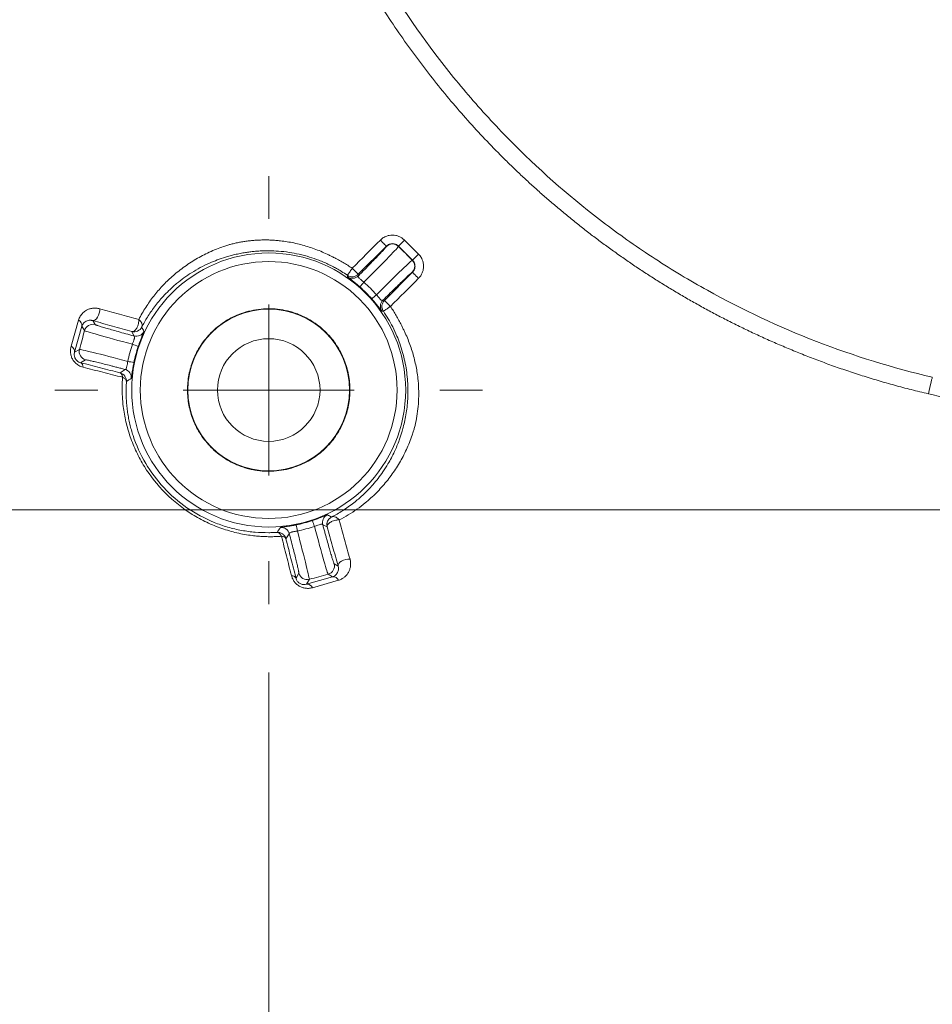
# Model space of a CAD drawing. Header units: millimetres. Extents: x 0 to 420, y 0 to 297.
# Tile 5 of 106: x 64 to 78, y 39 to 54. Entities that reach past the tile are written whole.
import ezdxf

# ---------------------------------------------------------------- set-up
doc = ezdxf.new("R2010")
doc.units = ezdxf.units.MM
doc.styles.add('SLDTEXTSTYLE0', font='TXT', dxfattribs={"width": 0.75})
doc.dimstyles.new('SLDDIMSTYLE1', dxfattribs={"dimtxt": 3.5, "dimasz": 3.302, "dimexe": 0, "dimexo": 0.0625, "dimgap": 0.875, "dimtad": 2, "dimdec": 6, "dimlfac": 2, "dimrnd": 1e-09, "dimzin": 12, "dimdsep": 46, "dimtxsty": 'SLDTEXTSTYLE0', "dimsah": 1, "dimcen": 0.09, "dimadec": 0, "dimazin": 3, "dimtfac": 1, "dimtofl": 0, "dimtmove": 0, "dimatfit": 3, "dimfxl": 1, "dimfrac": 2, "dimtolj": 1, "dimtzin": 12, "dimarcsym": 0})

# ---------------------------------------------------------------- blocks, each defined once
blk = doc.blocks.new('_D_2')
at = {"color": 7, "linetype": 'Continuous', "lineweight": 0}
for p, q in [((93.373, 123.998), (26.905, 123.998)), ((27.905, 123.998), (27.905, 25.511)), ((93.373, 25.511), (26.905, 25.511))]:
    blk.add_line(p, q, dxfattribs=at)
for points in [[(27.905, 123.998), (27.397, 120.696), (28.413, 120.696)], [(27.905, 25.511), (28.413, 28.813), (27.397, 28.813)]]:
    blk.add_solid(points, dxfattribs=at)
at = {"color": 7, "linetype": 'Continuous', "lineweight": 0, "insert": (23.393, 70.876), "char_height": 3.5, "attachment_point": 1, "rotation": 90, "style": 'SLDTEXTSTYLE0'}
blk.add_mtext('197', dxfattribs=at)
blk = doc.blocks.new('SW_SYMBOL_MOD_BOX')
at = {"color": 0, "linetype": 'Continuous', "lineweight": 0}
for p, q in [((200, 200), (200, 800)), ((200, 800), (800, 800)), ((800, 800), (800, 200)), ((200, 200), (800, 200))]:
    blk.add_line(p, q, dxfattribs=at)
blk = doc.blocks.new('_D_3')
at = {"color": 7, "linetype": 'Continuous', "lineweight": 0}
for p, q in [((67.873, 44.128), (67.873, 16.492)), ((120.873, 44.128), (120.873, 16.492)), ((67.873, 17.492), (120.873, 17.492))]:
    blk.add_line(p, q, dxfattribs=at)
for points in [[(67.873, 17.492), (71.175, 16.984), (71.175, 18)], [(120.873, 17.492), (117.571, 18), (117.571, 16.984)]]:
    blk.add_solid(points, dxfattribs=at)
at = {"color": 7, "linetype": 'Continuous', "lineweight": 0, "xscale": 0.0044707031, "yscale": 0.0044707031, "zscale": 0.0044707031}
blk.add_blockref('SW_SYMBOL_MOD_BOX', (87.994, 17.977), dxfattribs=at)
at = {"color": 7, "linetype": 'Continuous', "lineweight": 0, "insert": (92.994, 22.057), "char_height": 3.5, "attachment_point": 1, "style": 'SLDTEXTSTYLE0'}
blk.add_mtext('106', dxfattribs=at)
blk = doc.blocks.new('_D_4')
at = {"color": 7, "linetype": 'Continuous', "lineweight": 0}
for p, q in [((93.373, 103.005), (36.013, 103.005)), ((37.013, 103.005), (37.013, 46.505)), ((93.373, 46.505), (36.013, 46.505))]:
    blk.add_line(p, q, dxfattribs=at)
for points in [[(37.013, 103.005), (36.505, 99.703), (37.521, 99.703)], [(37.013, 46.505), (37.521, 49.807), (36.505, 49.807)]]:
    blk.add_solid(points, dxfattribs=at)
at = {"color": 7, "linetype": 'Continuous', "lineweight": 0, "insert": (32.502, 70.876), "char_height": 3.5, "attachment_point": 1, "rotation": 90, "style": 'SLDTEXTSTYLE0'}
blk.add_mtext('113', dxfattribs=at)
blk = doc.blocks.new('SW_CENTERMARKSYMBOL_7')
at = {"color": 0, "linetype": 'Continuous', "lineweight": 0}
for p, q in [((0, 2.5), (0, 3.127)), ((0, 0), (0, 1.25)), ((-2.5, 0), (-3.127, 0)), ((0, 0), (-1.25, 0)), ((0, 0), (0, -1.25)), ((0, 0), (1.25, 0)), ((2.5, 0), (3.127, 0)), ((0, -2.5), (0, -3.127))]:
    blk.add_line(p, q, dxfattribs=at)

msp = doc.modelspace()

# ---------------------------------------------------------------- linework, layer by layer
at = {"color": 7, "linetype": 'Continuous', "lineweight": 15}
for p, q in [((69.59355477, 50.35661662), (69.18235536, 49.94541908)), ((69.59355477, 50.35263801), (69.59355477, 50.35661662)), ((69.77030489, 50.35661662), (69.77030489, 50.35263801)), ((69.97493323, 50.15199388), (69.77030489, 50.35661662)), ((69.85867996, 50.44499541), (70.06330829, 50.24035776)), ((69.97493323, 50.15199388), (69.97094903, 50.15199388)), ((69.02457908, 49.90914965), (69.02326032, 49.93074143)), ((69.18235536, 49.94541908), (69.18435305, 49.92335046)), ((69.56373289, 49.56403876), (69.97493323, 49.9752363)), ((69.97493323, 49.9752363), (69.97094903, 49.9752363)), ((69.54166986, 49.56603551), (69.56373289, 49.56403876)), ((69.5490599, 49.40493906), (69.52746626, 49.40626526)), ((64.98431641, 48.89362062), (65.09255472, 49.27334691)), ((65.30073326, 49.26898087), (65.33403735, 49.21129847)), ((65.14341425, 49.18796325), (65.03580365, 48.8074323)), ((65.1809689, 49.12291968), (65.14341425, 49.18796325)), ((65.90305682, 49.04413724), (65.87318744, 49.10932982)), ((65.10752667, 48.84884263), (65.03580365, 48.8074323)), ((65.19590173, 48.695763), (65.12307044, 48.65371192)), ((65.70081826, 48.50516224), (65.77226933, 48.55603481)), ((68.72764457, 46.25486339), (68.66245013, 46.28474021)), ((68.17434583, 46.15395272), (68.1234714, 46.08250165)), ((68.82961508, 45.71572447), (68.88730027, 45.68242038)), ((68.27203598, 45.50475383), (68.31408519, 45.57759071)), ((68.42574518, 45.41749263), (68.80628545, 45.52509392)), ((68.42574518, 45.41749263), (68.46715551, 45.48921192)), ((68.89166537, 45.47423625), (68.51193722, 45.36599422)), ((68.74124002, 45.56264484), (68.80628545, 45.52509392))]:
    msp.add_line(p, q, dxfattribs=at)
at = {"color": 7, "linetype": 'Continuous', "lineweight": 15, "flags": 128}
for points in [[(69.59355477, 50.35661662), (69.59159713, 50.35856867), (69.58639104, 50.36378408), (69.57813207, 50.37203932), (69.56713222, 50.38303638), (69.55380406, 50.39637292), (69.53864865, 50.4115274), (69.52223502, 50.42793358), (69.50518064, 50.44499541)], [(69.77030489, 50.35661662), (69.77226347, 50.35856867), (69.77746956, 50.36378408), (69.7857276, 50.37203932), (69.79672745, 50.38303638), (69.8100556, 50.39637292), (69.82521195, 50.4115274), (69.84162558, 50.42793358), (69.85867996, 50.44499541)], [(69.97493323, 50.15199388), (69.9768918, 50.15394593), (69.98209789, 50.15914643), (69.99035593, 50.16741658), (70.00135578, 50.17841363), (70.01468394, 50.19173527), (70.02984028, 50.20688975), (70.04625391, 50.22331083), (70.06330829, 50.24035776)], [(69.18235536, 49.94541908), (69.18039679, 49.94737113), (69.1751907, 49.95258654), (69.16693266, 49.96084178), (69.15593188, 49.97183884), (69.14260372, 49.98516047), (69.12744831, 50.00032986), (69.11103468, 50.01673604), (69.0939803, 50.03379787)], [(69.97493323, 49.9752363), (69.9768918, 49.97328425), (69.98209789, 49.96806884), (69.99035593, 49.9598136), (70.00135578, 49.94881654), (70.01468394, 49.9354949), (70.02984028, 49.92032552), (70.04625391, 49.90391934), (70.06330829, 49.88685751)], [(65.30073326, 49.26898087), (65.31834084, 49.2693981), (65.33700269, 49.2784133), (65.35538327, 49.29538572), (65.37216943, 49.31909347), (65.38616348, 49.34785271), (65.39636332, 49.37959219), (65.40204253, 49.41206182), (65.40279317, 49.44293702)], [(77.51653803, 48.19880927), (77.52764033, 48.24629927), (77.53831608, 48.29195643), (77.54815504, 48.33405221), (77.55677862, 48.37093258), (77.5638562, 48.40121174), (77.56911538, 48.4237125), (77.57235359, 48.43755568), (77.57344696, 48.44223464)], [(68.88730027, 45.68242038), (68.88771936, 45.70001865), (68.89673643, 45.7186898), (68.91370512, 45.73706294), (68.9374138, 45.75385654), (68.96616932, 45.76784874), (68.99791438, 45.77804113), (69.03038215, 45.78371847), (69.06125176, 45.78447843)]]:
    msp.add_lwpolyline(points, dxfattribs=at)
at = {"color": 7, "linetype": 'Continuous', "lineweight": 15}
for radius in [2.0021438, 1.1825, 0.75]:
    msp.add_circle((67.87302399, 48.25470755), radius, dxfattribs=at)
for centre, radius, start, end in [((80.47581891, 60.85750247), 33.75, 193.157959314, 256.842040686), ((80.47581891, 60.85750247), 33.74337819, 193.157959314, 256.842040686), ((80.47581891, 60.85750247), 33.67995127, 193.157959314, 256.842040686), ((69.68192983, 50.26418536), 0.12503609, 45.025139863, 134.974860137), ((69.88249688, 50.06361509), 0.12503836, 315.023769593, 44.976230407), ((69.09597315, 50.01180425), 0.12504032, 235.18221468, 314.976058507), ((72.21671945, 47.19555282), 3.95564667, 138.249956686, 139.565649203), ((66.82112869, 52.58996477), 3.94451663, 310.433682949, 311.752894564), ((69.63009908, 49.47765767), 0.12502148, 135.016648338, 214.822854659), ((65.05706167, 49.19436587), 0.08658961, 355.759561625, 65.801468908), ((65.30171979, 49.09052762), 0.12502009, 75.018987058, 164.983637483), ((65.93538034, 49.16491914), 0.1250323, 255.017658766, 334.815716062), ((64.68803062, 45.30307219), 3.81031591, 70.410629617, 71.776411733), ((64.94880558, 48.81393423), 0.0872407, 355.725859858, 65.98070032), ((65.22831538, 48.81652577), 0.12503716, 165.021413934, 254.975496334), ((65.09029099, 48.59309794), 0.0689097, 355.780395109, 61.595910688), ((66.63510365, 52.62974023), 4.04099286, 258.260261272, 259.548042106), ((65.73985485, 48.43526441), 0.12504475, 355.179144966, 74.97603307), ((64.80391666, 45.02963674), 3.93443005, 18.242990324, 19.565582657), ((68.78320623, 46.31706864), 0.12500866, 115.172543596, 194.987572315), ((68.05358586, 46.12155917), 0.12502924, 15.015943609, 94.820258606), ((72.12180715, 46.99212928), 3.91236219, 190.432177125, 191.762277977), ((68.70882637, 45.68340762), 0.12503716, 285.024503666, 14.978586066), ((68.21141757, 45.4719643), 0.06891839, 28.409709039, 94.22469516), ((68.43483802, 45.60998545), 0.12502266, 195.017317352, 284.980661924), ((68.81269188, 45.43875369), 0.08657758, 24.194502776, 94.2435641), ((68.43225551, 45.33051056), 0.08722537, 24.004245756, 94.280424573)]:
    msp.add_arc(centre, radius, start, end, dxfattribs=at)
for points, knots in [([(77.51653785, 48.19880366), (77.43263086, 48.21889482), (77.26665483, 48.25863706), (77.0218438, 48.3237024), (76.78334728, 48.39171384), (76.55093169, 48.46292914), (76.32424511, 48.53707245), (76.10297524, 48.61401101), (75.88680769, 48.6935778), (75.6754412, 48.77562188), (75.46859688, 48.85996792), (75.26607614, 48.94653073), (75.06773409, 49.03524863), (74.87343692, 49.12604757), (74.68305448, 49.21885684), (74.49645892, 49.31360632), (74.31352492, 49.41022708), (74.13412985, 49.50865164), (73.95815455, 49.60881131), (73.78549067, 49.71064018), (73.61605613, 49.81409928), (73.44977394, 49.91914422), (73.28656955, 50.02573152), (73.12636961, 50.13381802), (72.9691021, 50.24336119), (72.81469623, 50.35431888), (72.6630828, 50.4666499), (72.51419351, 50.58031133), (72.36796825, 50.69526519), (72.22436603, 50.81149149), (72.08334631, 50.92896592), (71.94486977, 51.04766484), (71.80889747, 51.16756443), (71.67539092, 51.288641), (71.54431224, 51.41087082), (71.41562358, 51.5342306), (71.24418323, 51.70313394), (71.03156404, 51.92153897), (70.78060629, 52.19442741), (70.53461014, 52.47787192), (70.29379515, 52.77221949), (70.05834606, 53.07782206), (69.82854106, 53.39516002), (69.60477949, 53.72485049), (69.38743786, 54.06752604), (69.17688936, 54.4238582), (68.97352547, 54.79463359), (68.77799179, 55.1808869), (68.59089532, 55.58371802), (68.41287667, 56.00434203), (68.24436985, 56.44430281), (68.08731475, 56.90609348), (67.9414453, 57.39204093), (67.85915982, 57.72705993), (67.8171201, 57.8982214)], [0, 0, 0, 0, 0.0179131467, 0.0354339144, 0.0525886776, 0.0694028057, 0.0859006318, 0.1021054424, 0.1180394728, 0.1337239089, 0.1491783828, 0.164416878, 0.1794503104, 0.1942891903, 0.2089436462, 0.2234234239, 0.2377378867, 0.2518960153, 0.2659064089, 0.2797768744, 0.2935138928, 0.3071235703, 0.3206117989, 0.3339842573, 0.3472464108, 0.3604035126, 0.3734606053, 0.3864225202, 0.3992936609, 0.4120778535, 0.4247787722, 0.4373999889, 0.4499449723, 0.462417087, 0.4748195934, 0.4871556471, 0.4994282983, 0.5247868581, 0.5504324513, 0.5763932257, 0.6026992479, 0.6293825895, 0.6564804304, 0.6840365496, 0.7120987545, 0.7407187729, 0.7699560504, 0.7998850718, 0.8305887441, 0.8621569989, 0.8946989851, 0.9283838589, 0.9634112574, 1, 1, 1, 1]), ([(77.57344718, 48.44224016), (76.99341504, 48.5778371), (76.42969976, 48.75227417), (75.33364948, 49.17564827), (74.80130545, 49.42459744), (74.02670057, 49.85483999), (73.77184223, 50.0081895), (73.27334237, 50.33252148), (73.03115365, 50.50248783), (72.3252261, 51.03518584), (71.88203004, 51.4206106), (71.25802709, 52.04380873), (71.05684881, 52.25907832), (70.66837807, 52.70495683), (70.48040421, 52.93649825), (69.94358601, 53.64729017), (69.62238524, 54.14108044), (69.05093572, 55.16721275), (68.80069, 55.69955643), (68.37291874, 56.80375627), (68.19581309, 57.37655495), (68.0605566, 57.95513074)], [0, 0, 0, 0, 0.125, 0.125, 0.25, 0.25, 0.3125, 0.3125, 0.375, 0.375, 0.5, 0.5, 0.5625, 0.5625, 0.625, 0.625, 0.75, 0.75, 0.875, 0.875, 1, 1, 1, 1]), ([(69.50518029, 50.4449917), (69.51319204, 50.45242221), (69.52917756, 50.46724803), (69.55673611, 50.48525258), (69.59112259, 50.50210527), (69.63303585, 50.51500438), (69.68185251, 50.51979346), (69.73073075, 50.51504796), (69.77778223, 50.5004131), (69.82194213, 50.47778201), (69.84647419, 50.45588587), (69.85867983, 50.4449917)], [0, 0, 0, 0, 0.08350538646, 0.16661493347, 0.25078767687, 0.37607111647, 0.49989270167, 0.62387430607, 0.74921656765, 0.87522563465, 1, 1, 1, 1]), ([(65.97390079, 49.28498664), (65.99010024, 49.31530473), (66.02241595, 49.37578522), (66.07544735, 49.4624851), (66.13154983, 49.54593431), (66.19099612, 49.62591505), (66.25363228, 49.70254814), (66.31942188, 49.77586691), (66.38829779, 49.84593319), (66.46021275, 49.91279714), (66.56663226, 50.00340163), (66.71182545, 50.11004752), (66.9029984, 50.22240294), (67.07173526, 50.30032397), (67.1984445, 50.34666435), (67.270626, 50.37079348), (67.30766639, 50.38122346), (67.32338448, 50.38564943)], [0, 0, 0, 0, 0.056101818, 0.1119155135, 0.167509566, 0.2229509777, 0.2783050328, 0.333635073, 0.3890022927, 0.4444655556, 0.5000812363, 0.6262287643, 0.7500024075, 0.8746265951, 0.9371699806, 0.9733380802, 1, 1, 1, 1]), ([(67.32338448, 50.38564943), (67.3433098, 50.39054625), (67.38267717, 50.40022113), (67.44485205, 50.4129015), (67.50811213, 50.42383446), (67.57256688, 50.43282002), (67.63799185, 50.4397944), (67.70426812, 50.44467051), (67.77126712, 50.44737852), (67.83888023, 50.44785459), (67.90700896, 50.44604248), (67.9755712, 50.4418944), (68.08709468, 50.43132347), (68.24333736, 50.40624147), (68.44128432, 50.35465991), (68.60257243, 50.29565707), (68.71266606, 50.24742954), (68.77415271, 50.2166402), (68.80486935, 50.20117277), (68.82025005, 50.19342778)], [0, 0, 0, 0, 0.0495645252, 0.0979268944, 0.1452251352, 0.1915941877, 0.2371656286, 0.2820673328, 0.3264231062, 0.3703523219, 0.4139695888, 0.4573844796, 0.5007013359, 0.6244377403, 0.749561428, 0.8746504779, 0.9373019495, 0.9686052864, 1, 1, 1, 1]), ([(69.68193006, 50.39324845), (69.6740832, 50.39282284), (69.6581654, 50.39195947), (69.63488008, 50.3848022), (69.61252, 50.37349073), (69.59993297, 50.36229144), (69.59355517, 50.35661681)], [0, 0, 0, 0, 0.2397145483, 0.4862743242, 0.7396973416, 1, 1, 1, 1]), ([(69.77030494, 50.35661681), (69.76392715, 50.36229144), (69.75134012, 50.37349073), (69.72898004, 50.3848022), (69.70569472, 50.39195947), (69.68977692, 50.39282284), (69.68193006, 50.39324845)], [0, 0, 0, 0, 0.26030265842, 0.51372567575, 0.76028545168, 1, 1, 1, 1]), ([(67.87302399, 50.28950655), (67.8488026, 50.28940506), (67.80059454, 50.28920308), (67.73025821, 50.28582937), (67.66199386, 50.28046621), (67.59595852, 50.27309328), (67.52606184, 50.26310144), (67.45299796, 50.25007662), (67.37776976, 50.23377903), (67.3067903, 50.2157757), (67.1817183, 50.17961873), (66.98775324, 50.10667557), (66.74847781, 49.97822832), (66.55468357, 49.83702238), (66.42073961, 49.71649421), (66.31137416, 49.60432586), (66.20482221, 49.47629287), (66.10034963, 49.32596819), (66.04403616, 49.2230271), (66.01751113, 49.17453932)], [0, 0, 0, 0, 0.0248578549, 0.0494748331, 0.0739060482, 0.0982078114, 0.1224372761, 0.1536178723, 0.1850344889, 0.2165651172, 0.248066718, 0.3609381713, 0.4983712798, 0.6242604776, 0.6957473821, 0.7499088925, 0.8424004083, 0.9257667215, 1, 1, 1, 1]), ([(69.02325989, 49.93074344), (68.99397656, 49.9502128), (68.94152659, 49.98508479), (68.86934763, 50.02702409), (68.81527945, 50.056144), (68.78014722, 50.07392359), (68.71339015, 50.10655853), (68.61359761, 50.14989791), (68.46586991, 50.20119095), (68.32096705, 50.23985819), (68.16925111, 50.26826999), (68.02011501, 50.2857132), (67.92130745, 50.28826136), (67.87302399, 50.28950655)], [0, 0, 0, 0, 0.0854550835, 0.1530603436, 0.2028137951, 0.234713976, 0.2487599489, 0.3834333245, 0.4987977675, 0.6288293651, 0.7485318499, 0.8771171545, 1, 1, 1, 1]), ([(69.18435314, 49.92335367), (69.19912897, 49.93831914), (69.22863735, 49.96820626), (69.27108348, 50.01137106), (69.31197455, 50.05308875), (69.36376559, 50.10612728), (69.42308275, 50.16725028), (69.48332026, 50.23001224), (69.53186944, 50.28137967), (69.56693431, 50.31949838), (69.58945411, 50.34523045), (69.59218768, 50.35016424), (69.59355517, 50.3526324)], [0, 0, 0, 0, 0.0626555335, 0.1251275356, 0.1877911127, 0.2510179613, 0.3761119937, 0.5008085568, 0.6255046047, 0.7504593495, 0.8751654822, 1, 1, 1, 1]), ([(69.26558203, 49.82954184), (69.40981501, 49.97492391), (69.53902088, 50.10660003), (69.67475605, 50.24730351), (69.70971728, 50.28408817), (69.75778935, 50.33606822), (69.77000239, 50.35028362), (69.77030494, 50.3526324)], [0, 0, 0, 0, 0.5, 0.5, 0.75, 0.75, 1, 1, 1, 1]), ([(70.06330814, 50.24036339), (70.07072292, 50.23237141), (70.08553184, 50.21640971), (70.10354511, 50.18885663), (70.12040116, 50.15446978), (70.1333207, 50.11253335), (70.13810933, 50.06373557), (70.13336734, 50.01483466), (70.11874907, 49.96780486), (70.09610742, 49.9236293), (70.07421735, 49.89909222), (70.06330814, 49.88686384)], [0, 0, 0, 0, 0.0833132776, 0.1663944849, 0.2507890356, 0.3758896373, 0.4998954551, 0.6237180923, 0.7492189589, 0.8750199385, 1, 1, 1, 1]), ([(67.87302399, 46.3775447), (66.83698964, 46.3775447), (65.99586115, 47.2186732), (65.99586115, 49.29074189), (66.83698964, 50.13187039), (67.87302399, 50.13187039)], [0, 0, 0, 0, 0.5, 0.5, 1, 1, 1, 1]), ([(67.87302399, 50.13187039), (68.37086444, 50.13187039), (68.84835221, 49.93408848), (69.55240492, 49.23003576), (69.75018683, 48.752548), (69.75018683, 47.7568671), (69.55240492, 47.27937933), (68.84835221, 46.57532661), (68.37086444, 46.3775447), (67.87302399, 46.3775447)], [0, 0, 0, 0, 0.25, 0.25, 0.5, 0.5, 0.75, 0.75, 1, 1, 1, 1]), ([(68.82025005, 50.19342778), (68.84390002, 50.18156584), (68.89115376, 50.15786513), (68.9602662, 50.11901415), (69.02811302, 50.07799215), (69.07200994, 50.04853472), (69.09398006, 50.03379147)], [0, 0, 0, 0, 0.25024356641, 0.49999820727, 0.74975240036, 1, 1, 1, 1]), ([(69.97094885, 50.1519885), (69.96860006, 50.15168595), (69.95438473, 50.13947297), (69.90240456, 50.09140078), (69.86562011, 50.05643976), (69.72491619, 49.92070416), (69.5932411, 49.7914993), (69.44785828, 49.64726558)], [0, 0, 0, 0, 0.25, 0.25, 0.5, 0.5, 1, 1, 1, 1]), ([(70.01156489, 50.06361361), (70.01113928, 50.07146048), (70.01027591, 50.08737827), (70.00311864, 50.11066359), (69.99180717, 50.13302367), (69.98060789, 50.1456107), (69.97493325, 50.1519885)], [0, 0, 0, 0, 0.2397145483, 0.4862743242, 0.7396973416, 1, 1, 1, 1]), ([(69.02325989, 49.93074344), (69.02356684, 49.93119405), (69.02418637, 49.93210354), (69.02826344, 49.9380191), (69.03482243, 49.94752904), (69.04566823, 49.96354207), (69.0653168, 49.99108595), (69.0833967, 50.01802327), (69.09398006, 50.03379147)], [0, 0, 0, 0, 0.11909076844, 0.24036203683, 0.36696940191, 0.50131335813, 0.70808562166, 1, 1, 1, 1]), ([(69.18235495, 49.94541659), (69.16352306, 49.92659423), (69.13543297, 49.91211644), (69.07548101, 49.90658714), (69.04521675, 49.91568298), (69.02325989, 49.93074344)], [0, 0, 0, 0, 0.5, 0.5, 1, 1, 1, 1]), ([(69.97094885, 49.97523873), (69.97005489, 49.97489621), (69.96827181, 49.97421301), (69.96104455, 49.96862201), (69.95047926, 49.9596724), (69.93165555, 49.94296197), (69.89967917, 49.91353441), (69.84841483, 49.86508594), (69.78561668, 49.80481636), (69.71227593, 49.73363419), (69.63090968, 49.65406778), (69.57137568, 49.59533999), (69.54167011, 49.5660367)], [0, 0, 0, 0, 0.0625697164, 0.1248018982, 0.1870634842, 0.2497208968, 0.3744280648, 0.4993724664, 0.6238215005, 0.7491638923, 0.8748408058, 1, 1, 1, 1]), ([(69.97493325, 49.97523873), (69.98060789, 49.98161653), (69.99180717, 49.99420356), (70.00311864, 50.01656364), (70.01027591, 50.03984896), (70.01113928, 50.05576675), (70.01156489, 50.06361361)], [0, 0, 0, 0, 0.26030265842, 0.51372567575, 0.76028545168, 1, 1, 1, 1]), ([(69.20588019, 49.76109768), (69.19799856, 49.76801649), (69.18222516, 49.78186303), (69.15853211, 49.80197852), (69.1317927, 49.82415466), (69.10307307, 49.84724264), (69.07541034, 49.86887365), (69.05300281, 49.88610682), (69.03694265, 49.89849295), (69.0265135, 49.90679023), (69.02522567, 49.90836121), (69.02457937, 49.90914961)], [0, 0, 0, 0, 0.0828008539, 0.1657082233, 0.2504849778, 0.3752828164, 0.4995795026, 0.6224133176, 0.7486337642, 0.8738514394, 1, 1, 1, 1]), ([(69.18435315, 49.92335367), (69.18305498, 49.921345), (69.18048289, 49.91736518), (69.18193081, 49.90944832), (69.18731814, 49.89993367), (69.19980752, 49.88527355), (69.22570704, 49.86240031), (69.25190901, 49.84080892), (69.26558203, 49.82954184)], [0, 0, 0, 0, 0.1298327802, 0.2572411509, 0.3814946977, 0.501695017, 0.7399685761, 1, 1, 1, 1]), ([(69.44785828, 49.64726558), (69.45239955, 49.64171828), (69.46142979, 49.63068759), (69.47461163, 49.61493356), (69.48677767, 49.60068027), (69.49760242, 49.58850499), (69.51222987, 49.57337791), (69.52926168, 49.5606155), (69.53746214, 49.56419825), (69.54167011, 49.5660367)], [0, 0, 0, 0, 0.1059824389, 0.2107442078, 0.3125847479, 0.410054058, 0.5021258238, 0.7445212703, 1, 1, 1, 1]), ([(69.52746606, 49.40626292), (69.52703806, 49.40655185), (69.52618774, 49.40712587), (69.52232244, 49.41170708), (69.51558109, 49.42020645), (69.50451221, 49.43457141), (69.48729971, 49.45695095), (69.46563531, 49.48466618), (69.43966162, 49.51695048), (69.41067718, 49.55180695), (69.38977941, 49.57570856), (69.37941412, 49.58756374)], [0, 0, 0, 0, 0.0844053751, 0.167688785, 0.2509463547, 0.3768310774, 0.5000013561, 0.6245829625, 0.7497032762, 0.8758529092, 1, 1, 1, 1]), ([(69.54905988, 49.40494345), (69.5447251, 49.41209789), (69.53745712, 49.4240935), (69.5315103, 49.44179011), (69.52876894, 49.45453644), (69.52756928, 49.46429544), (69.52720421, 49.47082775), (69.5271144, 49.47587978), (69.5272225, 49.48093865), (69.52774629, 49.48971107), (69.53039482, 49.50686544), (69.53728556, 49.52679454), (69.54905167, 49.54765495), (69.55841038, 49.55809873), (69.56373303, 49.56403851)], [0, 0, 0, 0, 0.1444323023, 0.2421648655, 0.3216799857, 0.370068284, 0.4123133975, 0.4350387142, 0.4578225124, 0.5002792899, 0.5872149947, 0.757819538, 0.8622626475, 1, 1, 1, 1]), ([(69.56373303, 49.56403851), (69.56409598, 49.56365214), (69.5648281, 49.5628728), (69.56978434, 49.55793028), (69.57795749, 49.54987391), (69.59152458, 49.53609358), (69.61609751, 49.51264015), (69.63873643, 49.48939385), (69.65210792, 49.47566362)], [0, 0, 0, 0, 0.1171742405, 0.2363544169, 0.3631573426, 0.501325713, 0.705462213, 1, 1, 1, 1]), ([(65.09255384, 49.27334851), (65.09594066, 49.28383413), (65.10270345, 49.30477173), (65.11727927, 49.33308685), (65.13501204, 49.35888739), (65.1561918, 49.38198713), (65.18072058, 49.40244063), (65.21210521, 49.42261369), (65.25082433, 49.44018644), (65.29863806, 49.45127688), (65.34929826, 49.45430244), (65.38534986, 49.44664202), (65.40279254, 49.44293572)], [0, 0, 0, 0, 0.0812261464, 0.1621917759, 0.2437806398, 0.3268490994, 0.4122012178, 0.5005707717, 0.626729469, 0.7494066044, 0.8787565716, 1, 1, 1, 1]), ([(65.40279254, 49.44293572), (65.49825762, 49.41652021), (65.68801669, 49.36401323), (65.87899897, 49.31122023), (65.97390079, 49.28498664)], [0, 0, 0, 0, 0.5030857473, 1, 1, 1, 1]), ([(67.87302399, 47.06720755), (67.84799997, 47.06764896), (67.79814516, 47.06852839), (67.72384141, 47.07573374), (67.65040617, 47.08726477), (67.5778449, 47.10353155), (67.5061531, 47.1244315), (67.38330926, 47.16873112), (67.21623396, 47.25481541), (67.0277314, 47.40927324), (66.87316464, 47.597885), (66.76430861, 47.80902158), (66.69926704, 48.03076851), (66.67865699, 48.2546194), (66.69924895, 48.47855657), (66.76424242, 48.70022935), (66.87311631, 48.91145002), (67.0276005, 49.10002027), (67.21617373, 49.25453388), (67.40537011, 49.35214721), (67.57684686, 49.40791029), (67.72375447, 49.43695153), (67.82312808, 49.44045063), (67.87302399, 49.44220755)], [0, 0, 0, 0, 0.0201451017, 0.0401346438, 0.0600479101, 0.0799650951, 0.0999663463, 0.120130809, 0.1850761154, 0.250093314, 0.3150386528, 0.3800558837, 0.4400067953, 0.500028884, 0.5599798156, 0.620001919, 0.6849472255, 0.749964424, 0.8149097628, 0.8799269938, 0.9200427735, 0.9598531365, 1, 1, 1, 1]), ([(67.87302399, 49.44220755), (67.89804801, 49.44176613), (67.94790282, 49.4408867), (68.02220656, 49.43368135), (68.0956418, 49.42215032), (68.16820307, 49.40588354), (68.23989488, 49.38498359), (68.36273872, 49.34068397), (68.52981402, 49.25459968), (68.71831658, 49.10014185), (68.87288334, 48.91153009), (68.98173936, 48.70039352), (69.04678094, 48.47864658), (69.06739099, 48.25479569), (69.04679903, 48.03085852), (68.98180556, 47.80918574), (68.87293167, 47.59796507), (68.71844748, 47.40939482), (68.52987425, 47.25488121), (68.34067786, 47.15726789), (68.16920112, 47.1015048), (68.0222935, 47.07246356), (67.9229199, 47.06896446), (67.87302399, 47.06720755)], [0, 0, 0, 0, 0.0201451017, 0.0401346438, 0.0600479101, 0.0799650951, 0.0999663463, 0.120130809, 0.1850761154, 0.250093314, 0.3150386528, 0.3800558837, 0.4400067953, 0.500028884, 0.5599798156, 0.620001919, 0.6849472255, 0.749964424, 0.8149097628, 0.8799269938, 0.9200427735, 0.9598531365, 1, 1, 1, 1]), ([(68.79285577, 46.39919469), (68.81928349, 46.41327799), (68.87377414, 46.44231599), (68.95444415, 46.49135904), (69.03687961, 46.54655184), (69.13673164, 46.62093942), (69.25984286, 46.72606717), (69.40446323, 46.87479344), (69.52495471, 47.02957194), (69.62937136, 47.19253047), (69.71047868, 47.34551466), (69.77535691, 47.50157053), (69.81493437, 47.62081783), (69.84151465, 47.71574084), (69.86376972, 47.80976136), (69.89032279, 47.95446975), (69.91102147, 48.15454265), (69.90658119, 48.4119571), (69.86790174, 48.67630127), (69.80871757, 48.88598502), (69.74460017, 49.05181145), (69.68851821, 49.17244066), (69.62232416, 49.29373556), (69.57348131, 49.36787415), (69.54905988, 49.40494345)], [0, 0, 0, 0, 0.0287182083, 0.0592133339, 0.0914853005, 0.1255336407, 0.181573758, 0.2518109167, 0.3323001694, 0.3774342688, 0.4452162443, 0.5038858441, 0.5431706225, 0.5670652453, 0.5985886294, 0.6298410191, 0.6907775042, 0.7539807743, 0.8155812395, 0.8773130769, 0.9044781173, 0.9385857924, 0.9692928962, 1, 1, 1, 1]), ([(69.65210792, 49.47566362), (69.64459847, 49.47047537), (69.63179688, 49.4616308), (69.61226171, 49.44835869), (69.59519022, 49.43654032), (69.57323896, 49.42157391), (69.55373554, 49.40815704), (69.55052403, 49.40594976), (69.54905988, 49.40494345)], [0, 0, 0, 0, 0.1412557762, 0.2408029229, 0.3818411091, 0.5011957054, 0.7725922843, 1, 1, 1, 1]), ([(69.65210792, 49.47566362), (69.66685116, 49.4536935), (69.69630859, 49.40979657), (69.7373306, 49.34194976), (69.77618157, 49.27283732), (69.79988228, 49.22558358), (69.81174423, 49.2019336)], [0, 0, 0, 0, 0.2502475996, 0.5000017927, 0.7497564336, 1, 1, 1, 1]), ([(65.26781245, 49.2742256), (65.26072066, 49.27411588), (65.24374567, 49.27385327), (65.21731635, 49.26715136), (65.18972289, 49.25331426), (65.16706861, 49.23276339), (65.15168506, 49.21079673), (65.1458915, 49.19480583), (65.14341426, 49.18796837)], [0, 0, 0, 0, 0.119548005, 0.2861513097, 0.4998965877, 0.7088702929, 0.8755173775, 1, 1, 1, 1]), ([(65.30073325, 49.26898344), (65.29535134, 49.2703457), (65.28383816, 49.27325989), (65.27338122, 49.27389003), (65.26781245, 49.2742256)], [0, 0, 0, 0, 0.467456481, 1, 1, 1, 1]), ([(65.87318667, 49.10932725), (65.7780584, 49.13584529), (65.58662615, 49.18920913), (65.39642028, 49.24228334), (65.30073325, 49.26898344)], [0, 0, 0, 0, 0.4969291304, 1, 1, 1, 1]), ([(65.33403785, 49.21129818), (65.33478146, 49.21069525), (65.33626466, 49.20949266), (65.34472024, 49.20602916), (65.35775348, 49.20135416), (65.38163699, 49.19340756), (65.42311019, 49.18042899), (65.49069997, 49.160257), (65.57429403, 49.13600699), (65.67260998, 49.10808313), (65.78219963, 49.07740109), (65.86282639, 49.05520703), (65.90305657, 49.0441329)], [0, 0, 0, 0, 0.0625697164, 0.1248018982, 0.1870634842, 0.2497208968, 0.3744280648, 0.4993724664, 0.6238215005, 0.7491638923, 0.8748408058, 1, 1, 1, 1]), ([(65.87318667, 49.10932725), (65.87590209, 49.10890125), (65.88235814, 49.10788843), (65.89436295, 49.11031449), (65.91070079, 49.11908837), (65.92812316, 49.13640012), (65.95083031, 49.16982433), (65.97188371, 49.22356073), (65.97325577, 49.26534385), (65.97390079, 49.28498664)], [0, 0, 0, 0, 0.0608367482, 0.1446422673, 0.2514483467, 0.3949436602, 0.5024763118, 0.7661076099, 1, 1, 1, 1]), ([(65.97390079, 49.28498664), (65.97991376, 49.27974492), (65.9911272, 49.26996977), (66.00336481, 49.25459645), (66.0117502, 49.24143731), (66.01807537, 49.22813706), (66.02218905, 49.21443098), (66.02344823, 49.20002904), (66.02231137, 49.18679945), (66.01915616, 49.17874084), (66.01751113, 49.17453932)], [0, 0, 0, 0, 0.1566377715, 0.2921099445, 0.4062350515, 0.4999804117, 0.634028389, 0.7563204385, 0.8729525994, 1, 1, 1, 1]), ([(65.18096805, 49.12292329), (65.18240447, 49.12104046), (65.20008888, 49.11483611), (65.2677107, 49.09385606), (65.31638005, 49.0794803), (65.5042825, 49.02549493), (65.68201474, 48.97606338), (65.87961621, 48.92227503)], [0, 0, 0, 0, 0.25, 0.25, 0.5, 0.5, 1, 1, 1, 1]), ([(66.01751113, 49.17453932), (66.00578284, 49.15089547), (65.98411351, 49.12842215), (65.92986886, 49.10391205), (65.89868194, 49.10250263), (65.87318667, 49.10932725)], [0, 0, 0, 0, 0.5, 0.5, 1, 1, 1, 1]), ([(66.04852674, 49.11171872), (66.04849052, 49.11120359), (66.04841857, 49.11018019), (66.04638378, 49.10454214), (66.04239378, 49.09445427), (66.0354878, 49.07768586), (66.0247128, 49.05158963), (66.0115429, 49.01897008), (65.99657072, 48.98033406), (65.98087636, 48.93780457), (65.97062585, 48.90775577), (65.96554159, 48.89285157)], [0, 0, 0, 0, 0.0844053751, 0.167688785, 0.2509463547, 0.3768310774, 0.5000013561, 0.6245829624, 0.7497032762, 0.8758529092, 1, 1, 1, 1]), ([(69.81174423, 49.2019336), (69.81947916, 49.18657353), (69.83494868, 49.1558541), (69.86572723, 49.09438783), (69.91400967, 48.98417633), (69.97309476, 48.82263852), (70.02473922, 48.62421878), (70.05424505, 48.43992227), (70.06646784, 48.27306951), (70.0662324, 48.12349195), (70.05515573, 47.97734852), (70.0344547, 47.83475138), (70.01428954, 47.74897945), (70.00396587, 47.70506803)], [0, 0, 0, 0, 0.0313603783, 0.0627192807, 0.1253374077, 0.2506933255, 0.3761391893, 0.5002241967, 0.5954805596, 0.691830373, 0.7904776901, 0.8927338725, 1, 1, 1, 1]), ([(65.87961621, 48.92227503), (65.88214967, 48.92898154), (65.88718742, 48.9423173), (65.89423988, 48.96161012), (65.90050058, 48.97927287), (65.9056323, 48.99473501), (65.91141901, 49.0149663), (65.91395568, 49.03609749), (65.9067527, 49.04140791), (65.90305657, 49.0441329)], [0, 0, 0, 0, 0.105982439, 0.2107442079, 0.312584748, 0.4100540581, 0.5021258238, 0.7445212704, 1, 1, 1, 1]), ([(65.15901364, 48.5880239), (65.14857796, 48.59107626), (65.12827104, 48.59701588), (65.09854537, 48.61137772), (65.06561944, 48.6328531), (65.03106141, 48.66500742), (65.0013079, 48.70938928), (64.98198851, 48.75766481), (64.97401757, 48.80528922), (64.97445799, 48.85171433), (64.98096199, 48.87936223), (64.98431608, 48.89362014)], [0, 0, 0, 0, 0.0874099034, 0.1700919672, 0.2500803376, 0.3751667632, 0.499353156, 0.6203496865, 0.7494193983, 0.8707766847, 1, 1, 1, 1]), ([(65.03580447, 48.80742943), (65.03400051, 48.80015748), (65.03066117, 48.78669624), (65.0300611, 48.76456171), (65.03301651, 48.74364237), (65.03988409, 48.72215933), (65.05287514, 48.69885173), (65.07371867, 48.67699665), (65.09847022, 48.66118794), (65.11429946, 48.6563819), (65.12306983, 48.65371906)], [0, 0, 0, 0, 0.1584699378, 0.2933464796, 0.4062056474, 0.4997431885, 0.6086276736, 0.7167734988, 0.8430749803, 1, 1, 1, 1]), ([(65.81289846, 48.67328103), (65.61487741, 48.72549943), (65.43623961, 48.77155693), (65.24651923, 48.8187553), (65.19718216, 48.83064028), (65.12813009, 48.84628189), (65.10971267, 48.84975099), (65.10752729, 48.84883862)], [0, 0, 0, 0, 0.5, 0.5, 0.75, 0.75, 1, 1, 1, 1]), ([(65.12306983, 48.65371906), (65.21966432, 48.62889366), (65.41164476, 48.57955347), (65.60483267, 48.52985043), (65.70081856, 48.50515536)], [0, 0, 0, 0, 0.5031475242, 1, 1, 1, 1]), ([(65.77226948, 48.55602884), (65.75192108, 48.56134235), (65.71128389, 48.57195379), (65.65267901, 48.58713083), (65.5961049, 48.60168468), (65.52427667, 48.62001778), (65.44168401, 48.64082645), (65.35721181, 48.66161268), (65.28845171, 48.67797379), (65.23790751, 48.6892815), (65.20436298, 48.69591818), (65.19872341, 48.69581863), (65.19590217, 48.69576883)], [0, 0, 0, 0, 0.0626555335, 0.1251275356, 0.1877911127, 0.2510179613, 0.3761119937, 0.5008085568, 0.6255046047, 0.7504593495, 0.8751654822, 1, 1, 1, 1]), ([(65.77226948, 48.55602885), (65.77465812, 48.55590894), (65.77939079, 48.55567135), (65.78552303, 48.56088372), (65.7910693, 48.5703066), (65.79752064, 48.58845278), (65.80437969, 48.62231905), (65.8099774, 48.65580631), (65.81289846, 48.67328103)], [0, 0, 0, 0, 0.1298327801, 0.2572411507, 0.3814946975, 0.501695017, 0.7399685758, 1, 1, 1, 1]), ([(65.90202377, 48.65579981), (65.89997271, 48.64551471), (65.89586796, 48.62493128), (65.89029395, 48.59435475), (65.88445856, 48.56010967), (65.8788236, 48.52369375), (65.87392196, 48.48892161), (65.87020137, 48.46089955), (65.86750474, 48.44079797), (65.86553366, 48.42761743), (65.86481706, 48.42571664), (65.86445744, 48.42476272)], [0, 0, 0, 0, 0.0828008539, 0.1657082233, 0.2504849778, 0.3752828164, 0.4995795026, 0.6224133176, 0.7486337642, 0.8738514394, 1, 1, 1, 1]), ([(65.73541593, 48.44108369), (65.63962484, 48.46551631), (65.44688722, 48.51467624), (65.25535424, 48.56347716), (65.15901364, 48.5880239)], [0, 0, 0, 0, 0.497002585, 1, 1, 1, 1]), ([(65.70081856, 48.50515536), (65.72623885, 48.49833725), (65.75245428, 48.48160967), (65.78716121, 48.43351594), (65.79477576, 48.40336499), (65.79323625, 48.37709129)], [0, 0, 0, 0, 0.5, 0.5, 1, 1, 1, 1]), ([(65.73541593, 48.44108369), (65.73472769, 48.44701835), (65.73332323, 48.45912895), (65.72859558, 48.47508507), (65.72177481, 48.48890538), (65.71264135, 48.499935), (65.70484618, 48.50337696), (65.70081856, 48.50515536)], [0, 0, 0, 0, 0.17961472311, 0.36653211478, 0.56409946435, 0.77477870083, 1, 1, 1, 1]), ([(68.05940014, 46.11709949), (68.03094553, 46.11533827), (67.97441437, 46.11183923), (67.88867296, 46.11079115), (67.80302975, 46.11289991), (67.7173926, 46.11846075), (67.58632827, 46.13215618), (67.4100509, 46.16321102), (67.18682053, 46.22735838), (66.96760534, 46.31673867), (66.68185942, 46.47215137), (66.35084694, 46.73295884), (66.09006109, 47.06423708), (65.93473355, 47.34988519), (65.84530806, 47.56953393), (65.78131243, 47.79278544), (65.74692529, 47.9881425), (65.73172305, 48.15733854), (65.72772748, 48.300246), (65.73283515, 48.39380884), (65.73541593, 48.44108369)], [0, 0, 0, 0, 0.0257369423, 0.0511319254, 0.0762173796, 0.1010268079, 0.1255946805, 0.1891710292, 0.2507754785, 0.3138471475, 0.3753119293, 0.5002627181, 0.6246476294, 0.6863291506, 0.7496491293, 0.8111374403, 0.8746030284, 0.9156148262, 0.9573623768, 1, 1, 1, 1]), ([(65.79323625, 48.37709129), (65.79324926, 48.37841857), (65.7932799, 48.38154447), (65.79248874, 48.38709973), (65.78932806, 48.39822129), (65.78031592, 48.41185623), (65.76240456, 48.42804758), (65.74539695, 48.43626264), (65.73541593, 48.44108369)], [0, 0, 0, 0, 0.0516758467, 0.1217033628, 0.2463365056, 0.5003556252, 0.706780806, 1, 1, 1, 1]), ([(65.79323625, 48.37709129), (65.79144429, 48.34665133), (65.78790083, 48.28645857), (65.7876488, 48.19529467), (65.79110869, 48.10503026), (65.79851936, 48.01569621), (65.80968341, 47.92749389), (65.82450962, 47.84056781), (65.84286937, 47.75507109), (65.86464869, 47.67112419), (65.92326998, 47.47862823), (66.05485667, 47.18309036), (66.32698749, 46.81641627), (66.67463493, 46.51625075), (67.00354784, 46.3411639), (67.27511728, 46.24725844), (67.47584475, 46.20040844), (67.6774291, 46.17280308), (67.80663493, 46.17082473), (67.87302399, 46.16980821)], [0, 0, 0, 0, 0.03056480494, 0.06043961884, 0.08963813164, 0.11817504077, 0.14606612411, 0.17332831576, 0.19997978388, 0.22604000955, 0.25152986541, 0.37908419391, 0.49978516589, 0.62138904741, 0.74812067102, 0.80951346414, 0.87373543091, 0.93512222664, 1, 1, 1, 1]), ([(111.22951013, 48.19880366), (111.03011622, 48.15269111), (110.63032837, 48.06023474), (110.0278965, 47.92757019), (109.42199978, 47.79906698), (108.81311402, 47.67536354), (108.20184886, 47.55650212), (107.58879581, 47.44265834), (106.9747066, 47.33397084), (106.36052954, 47.23056806), (105.74736506, 47.13258281), (105.13630618, 47.04013187), (104.52837524, 46.95330245), (103.92452609, 46.87215546), (103.32566456, 46.79672466), (102.73274586, 46.72704412), (102.14681813, 46.66297827), (101.56896989, 46.60438382), (101.00022034, 46.55111829), (100.441487, 46.50303007), (99.89359039, 46.45996051), (99.35725882, 46.42174502), (98.8331281, 46.38821007), (98.32171899, 46.35918493), (97.82344387, 46.33437347), (97.33861369, 46.3134756), (96.86747434, 46.29620715), (96.41022085, 46.28229553), (95.96700064, 46.2714805), (95.53791661, 46.26351342), (95.12303033, 46.25815708), (94.72235172, 46.25518472), (94.20327401, 46.25410639), (93.54376366, 46.25794918), (92.72199464, 46.2715372), (91.8490384, 46.29586335), (90.92589941, 46.33271159), (89.95428493, 46.38402433), (88.93695738, 46.45187837), (87.87789057, 46.53745464), (86.78243694, 46.64186061), (85.65715015, 46.766076), (84.50907317, 46.91122288), (83.34517763, 47.07720916), (82.17240361, 47.26352286), (80.99778664, 47.46931608), (79.82774183, 47.69421569), (78.66697131, 47.93539997), (77.89894362, 48.11124789), (77.51653785, 48.19880366)], [0, 0, 0, 0, 0.0180519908, 0.0361945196, 0.054410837, 0.0726844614, 0.0909988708, 0.1093378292, 0.1276837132, 0.1460069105, 0.1642741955, 0.1824545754, 0.2005192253, 0.218441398, 0.2361963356, 0.2537596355, 0.2711001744, 0.2881866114, 0.3049906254, 0.3214867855, 0.3376524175, 0.3534674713, 0.3689143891, 0.3839784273, 0.3986494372, 0.4129197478, 0.4267831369, 0.4402347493, 0.4532710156, 0.4658895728, 0.4780891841, 0.4898696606, 0.5012329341, 0.5238752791, 0.5480427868, 0.5737270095, 0.6009040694, 0.62953266, 0.6595468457, 0.6908356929, 0.7232508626, 0.756607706, 0.7906925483, 0.8253208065, 0.8603055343, 0.8954321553, 0.9305031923, 0.9653971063, 1, 1, 1, 1]), ([(70.00396587, 47.70506803), (69.99954262, 47.68935983), (69.98911747, 47.65233717), (69.96494651, 47.58002203), (69.9183938, 47.45276612), (69.84030383, 47.28387312), (69.72799145, 47.09303462), (69.59781939, 46.91572226), (69.44960665, 46.75114895), (69.30292018, 46.61819554), (69.1636416, 46.51225859), (69.03775308, 46.42864264), (68.94810486, 46.37992902), (68.90330308, 46.35558434)], [0, 0, 0, 0, 0.0266476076, 0.0628057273, 0.1256146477, 0.2509768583, 0.3741453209, 0.4996822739, 0.6241031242, 0.7495622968, 0.833274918, 0.9166789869, 1, 1, 1, 1]), ([(68.51116801, 46.34722515), (68.5211007, 46.35059143), (68.54097885, 46.35732833), (68.5702459, 46.36778936), (68.60282071, 46.3798583), (68.63717529, 46.39318625), (68.66973967, 46.40632737), (68.69586779, 46.41711627), (68.71462458, 46.42483172), (68.7270248, 46.42971498), (68.72902923, 46.43004479), (68.73003516, 46.4302103)], [0, 0, 0, 0, 0.0828008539, 0.1657082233, 0.2504849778, 0.3752828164, 0.4995795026, 0.6224133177, 0.7486337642, 0.8738514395, 1, 1, 1, 1]), ([(68.72764369, 46.25487022), (68.72618265, 46.26149224), (68.72396453, 46.27154565), (68.72340051, 46.28305401), (68.7233747, 46.29011533), (68.72374958, 46.29846218), (68.72592951, 46.31544187), (68.73376954, 46.34008008), (68.75390014, 46.37365313), (68.77804021, 46.38948076), (68.79285577, 46.39919469)], [0, 0, 0, 0, 0.1187808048, 0.1803305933, 0.2013997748, 0.2431923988, 0.3269791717, 0.5011891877, 0.6938634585, 1, 1, 1, 1]), ([(68.90330308, 46.35558434), (68.89879776, 46.35577629), (68.88767043, 46.35625037), (68.86636907, 46.35472371), (68.836638, 46.34930065), (68.80551515, 46.33898881), (68.76711649, 46.32033709), (68.73887203, 46.29653332), (68.72826475, 46.27488866), (68.72636565, 46.26301383), (68.72722158, 46.2575599), (68.72764369, 46.25487022)], [0, 0, 0, 0, 0.0568852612, 0.1404966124, 0.2507823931, 0.3966697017, 0.501148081, 0.7493030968, 0.8768212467, 0.9392528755, 1, 1, 1, 1]), ([(68.79285577, 46.39919469), (68.797061, 46.40083386), (68.80678278, 46.40462334), (68.82537785, 46.40549519), (68.85138032, 46.39916444), (68.8794214, 46.38211986), (68.89636769, 46.36329042), (68.90330308, 46.35558434)], [0, 0, 0, 0, 0.1271791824, 0.2940164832, 0.5006244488, 0.7956270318, 1, 1, 1, 1]), ([(68.90330308, 46.35558434), (68.92953667, 46.26068252), (68.98232967, 46.06970024), (69.03483665, 45.87994118), (69.06125217, 45.7844761)], [0, 0, 0, 0, 0.4969142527, 1, 1, 1, 1]), ([(68.04307916, 46.246141), (68.04354339, 46.24636719), (68.04446566, 46.24681658), (68.05036575, 46.24787343), (68.0610971, 46.24946192), (68.07907196, 46.25186537), (68.10705945, 46.25558206), (68.14189376, 46.26048637), (68.18283962, 46.26683809), (68.22751843, 46.27451112), (68.25866671, 46.28065832), (68.27411625, 46.28370732)], [0, 0, 0, 0, 0.08440537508, 0.16768878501, 0.25094635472, 0.37683107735, 0.50000135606, 0.62458296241, 0.74970327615, 0.87585290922, 1, 1, 1, 1]), ([(68.29159747, 46.19458202), (68.28452274, 46.19342282), (68.27045476, 46.19111775), (68.25022045, 46.18757895), (68.23179371, 46.1841695), (68.21583724, 46.18088263), (68.19542308, 46.17577842), (68.1758546, 46.16740965), (68.17485713, 46.15851647), (68.17434529, 46.15395304)], [0, 0, 0, 0, 0.1059824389, 0.2107442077, 0.3125847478, 0.4100540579, 0.5021258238, 0.7445212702, 1, 1, 1, 1]), ([(68.46715506, 45.48921085), (68.46806744, 45.49139623), (68.46459836, 45.50981356), (68.4489567, 45.5788658), (68.4370718, 45.62820257), (68.38987328, 45.81792354), (68.34381613, 45.99655995), (68.29159747, 46.19458202)], [0, 0, 0, 0, 0.25, 0.25, 0.5, 0.5, 1, 1, 1, 1]), ([(68.66244934, 46.28474012), (68.66135887, 46.2868687), (68.65919829, 46.29108611), (68.65161812, 46.2937906), (68.64068453, 46.29388236), (68.62174381, 46.2903963), (68.58898524, 46.27940328), (68.55718556, 46.2675074), (68.54059148, 46.26129976)], [0, 0, 0, 0, 0.1298327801, 0.2572411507, 0.3814946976, 0.501695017, 0.7399685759, 1, 1, 1, 1]), ([(68.54059148, 46.26129976), (68.59437954, 46.0636993), (68.64381148, 45.88596568), (68.69779668, 45.69806382), (68.71217252, 45.64939418), (68.73315253, 45.58177252), (68.7393569, 45.56408802), (68.74123973, 45.56265161)], [0, 0, 0, 0, 0.5, 0.5, 0.75, 0.75, 1, 1, 1, 1]), ([(68.66244934, 46.28474012), (68.66802191, 46.26446114), (68.67915073, 46.22396258), (68.69530947, 46.16562075), (68.71099252, 46.10934921), (68.73102971, 46.03797758), (68.7543052, 45.95604591), (68.7785399, 45.87249772), (68.79875081, 45.80476918), (68.81423015, 45.75534276), (68.82525487, 45.722974), (68.82816087, 45.71813976), (68.82961462, 45.7157214)], [0, 0, 0, 0, 0.0626555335, 0.1251275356, 0.1877911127, 0.2510179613, 0.3761119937, 0.5008085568, 0.6255046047, 0.7504593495, 0.8751654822, 1, 1, 1, 1]), ([(68.88729988, 45.6824168), (68.86059979, 45.77810383), (68.80752557, 45.9683097), (68.75416174, 46.15974196), (68.72764369, 46.25487022)], [0, 0, 0, 0, 0.50307086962, 1, 1, 1, 1]), ([(67.87302399, 46.16980821), (67.89340923, 46.17020632), (67.9345457, 46.17100967), (67.97500042, 46.17360872), (67.99540774, 46.1749198)], [0, 0, 0, 0, 0.4955515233, 1, 1, 1, 1]), ([(67.99540774, 46.1749198), (68.0041138, 46.17490702), (68.02082492, 46.17488249), (68.04419052, 46.16874524), (68.06413859, 46.15967662), (68.08054163, 46.14854432), (68.0935432, 46.13655111), (68.10348954, 46.12457132), (68.11082828, 46.11329806), (68.11604751, 46.10323358), (68.11959889, 46.09472148), (68.12192713, 46.08799763), (68.12302021, 46.08410876), (68.1234718, 46.08250212)], [0, 0, 0, 0, 0.1523983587, 0.2925259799, 0.420371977, 0.5359261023, 0.6391789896, 0.730122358, 0.8087491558, 0.8750536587, 0.9290315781, 0.9706803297, 1, 1, 1, 1]), ([(68.05940014, 46.11709949), (68.05702793, 46.12239298), (68.0520543, 46.13349143), (68.04246884, 46.14818652), (68.03129818, 46.16062144), (68.0152289, 46.17233787), (68.00314487, 46.17391195), (67.99540774, 46.1749198)], [0, 0, 0, 0, 0.151944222, 0.3185697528, 0.5005343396, 0.6802033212, 1, 1, 1, 1]), ([(68.20634035, 45.5406972), (68.18179361, 45.6370378), (68.13299268, 45.82857078), (68.08383275, 46.02130839), (68.05940014, 46.11709949)], [0, 0, 0, 0, 0.50299741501, 1, 1, 1, 1]), ([(68.1234718, 46.08250212), (68.12228613, 46.0854564), (68.12003521, 46.09106498), (68.11294039, 46.09909728), (68.10228079, 46.10643728), (68.08491401, 46.1137663), (68.06863535, 46.11589298), (68.05940014, 46.11709949)], [0, 0, 0, 0, 0.1633475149, 0.3101075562, 0.5003436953, 0.7165347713, 1, 1, 1, 1]), ([(68.1234718, 46.08250212), (68.14816688, 45.98651623), (68.19786992, 45.79332832), (68.24721011, 45.60134788), (68.2720355, 45.50475339)], [0, 0, 0, 0, 0.4968524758, 1, 1, 1, 1]), ([(68.31408527, 45.57758573), (68.31423562, 45.57853118), (68.31453549, 45.58041697), (68.31330717, 45.58947147), (68.31083923, 45.60309608), (68.30577943, 45.62775311), (68.2962826, 45.67015924), (68.27995716, 45.7387797), (68.25916126, 45.82329928), (68.23418606, 45.92240532), (68.20596266, 46.03265376), (68.1848699, 46.11357562), (68.17434529, 46.15395303)], [0, 0, 0, 0, 0.0625697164, 0.1248018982, 0.1870634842, 0.2497208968, 0.3744280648, 0.4993724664, 0.6238215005, 0.7491638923, 0.8748408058, 1, 1, 1, 1]), ([(69.06125217, 45.7844761), (69.0633653, 45.77587012), (69.0676431, 45.75844827), (69.07052903, 45.732422), (69.07091852, 45.70620922), (69.06790331, 45.67262122), (69.05854592, 45.63274987), (69.03908016, 45.58957232), (69.01259385, 45.55082687), (68.97899056, 45.51776761), (68.93933272, 45.49081569), (68.90741881, 45.4797164), (68.89166496, 45.4742374)], [0, 0, 0, 0, 0.0597567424, 0.1209707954, 0.184215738, 0.2500122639, 0.372905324, 0.4993970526, 0.6259417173, 0.74970961, 0.8764476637, 1, 1, 1, 1]), ([(68.80628481, 45.52509782), (68.81127259, 45.52681333), (68.82256929, 45.53069874), (68.83866396, 45.53987718), (68.85569645, 45.55349488), (68.8727226, 45.57367286), (68.88547702, 45.59899775), (68.89216834, 45.62542968), (68.89243193, 45.64240443), (68.89254204, 45.64949601)], [0, 0, 0, 0, 0.0894251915, 0.2025370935, 0.3394311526, 0.5001584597, 0.7138833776, 0.8804683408, 1, 1, 1, 1]), ([(68.89254204, 45.64949601), (68.89220647, 45.65506478), (68.89157634, 45.66552172), (68.88866214, 45.67703489), (68.88729988, 45.6824168)], [0, 0, 0, 0, 0.532543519, 1, 1, 1, 1]), ([(68.51193658, 45.36599964), (68.5024456, 45.3636153), (68.48389595, 45.35895524), (68.45452114, 45.35601789), (68.41877812, 45.35647659), (68.37642763, 45.36358021), (68.32818002, 45.38273768), (68.28360538, 45.41246277), (68.24749857, 45.45129994), (68.22047523, 45.49518982), (68.21115807, 45.52518651), (68.20634035, 45.5406972)], [0, 0, 0, 0, 0.0868624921, 0.16976841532, 0.2497691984, 0.37860591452, 0.49958991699, 0.62402713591, 0.74958446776, 0.87051510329, 1, 1, 1, 1]), ([(68.2720355, 45.50475339), (68.274128, 45.49764128), (68.27797581, 45.48456315), (68.28920116, 45.46437015), (68.30390823, 45.44654728), (68.32202443, 45.43171893), (68.34986724, 45.41688952), (68.38839598, 45.40939757), (68.41191196, 45.41449142), (68.42574587, 45.41748802)], [0, 0, 0, 0, 0.1282285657, 0.2357936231, 0.3279553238, 0.4128857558, 0.5007973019, 0.706330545, 1, 1, 1, 1])]:
    msp.add_open_spline(points, degree=3, knots=knots, dxfattribs=at)
for points in [[(69.09398006, 50.03379147), (69.23086258, 50.17104736), (69.36792945, 50.3081142), (69.50518029, 50.4449917)], [(69.97094885, 50.1519885), (69.90405083, 50.21885287), (69.83715695, 50.28574675), (69.77030494, 50.3526324)], [(69.26558211, 49.82954189), (69.32967657, 49.77260974), (69.39091748, 49.71136994), (69.44785834, 49.64726567)], [(70.06330814, 49.88686384), (69.92643065, 49.749613), (69.7893638, 49.61254613), (69.65210792, 49.47566362)], [(69.37941412, 49.58756374), (69.3251724, 49.64886758), (69.26718402, 49.70685596), (69.20588019, 49.76109768)], [(65.10752729, 48.84883862), (65.11977604, 48.89451709), (65.14427355, 48.98587402), (65.16873655, 49.0772402), (65.18096805, 49.12292329)], [(66.01751113, 49.17453932), (66.02754284, 49.1533166), (66.03788461, 49.13237366), (66.04852674, 49.11171872)], [(65.81289837, 48.67328108), (65.83015583, 48.75725458), (65.85257061, 48.84091067), (65.8796161, 48.92227504)], [(65.96554159, 48.89285157), (65.93957178, 48.81522494), (65.91834656, 48.73601134), (65.90202377, 48.65579981)], [(65.86445744, 48.42476272), (65.84053745, 48.40946665), (65.8167895, 48.39357478), (65.79323625, 48.3770913)], [(68.27411625, 46.28370732), (68.35432779, 46.30003011), (68.43354139, 46.32125533), (68.51116801, 46.34722515)], [(68.73003516, 46.4302103), (68.75069011, 46.41956816), (68.77163304, 46.4092264), (68.79285576, 46.39919469)], [(67.99540774, 46.1749198), (68.01189122, 46.19847305), (68.02778309, 46.22222101), (68.04307916, 46.246141)], [(68.54059148, 46.26129966), (68.45922711, 46.23425417), (68.37557103, 46.21183939), (68.29159752, 46.19458193)], [(68.46715506, 45.48921085), (68.55849343, 45.51370951), (68.64987217, 45.53819438), (68.74123973, 45.56265161)]]:
    msp.add_open_spline(points, degree=3, dxfattribs=at)

# ---------------------------------------------------------------- block references
at = {"color": 7, "linetype": 'Continuous', "lineweight": 0}
msp.add_blockref('SW_CENTERMARKSYMBOL_7', (67.87302399, 48.25470755), dxfattribs=at)

# ---------------------------------------------------------------- dimensions: what is measured, and where the dimension line sits
for base, p1, p2, picture, middle in [((27.90513333, 25.51132935), (94.37302399, 123.99808574), (94.37302399, 25.51132935), '_D_2', (27.90513333, 74.75470755)), ((37.01325864, 46.50470045), (94.37302399, 103.00470679), (94.37302399, 46.50470045), '_D_4', (37.01325864, 74.75470362))]:
    dim = msp.add_linear_dim(base=base, p1=p1, p2=p2, angle=90, dimstyle='SLDDIMSTYLE1', dxfattribs=at)
    dim.commit()
    dim.dimension.update_dxf_attribs({"geometry": picture, "text_midpoint": middle, "dimtype": 160})
dim = msp.add_linear_dim(base=(120.87302399, 17.49171488), p1=(67.87302399, 45.1275447), p2=(120.87302399, 45.1275447), text='{\\fGDT;o}<>', dimstyle='SLDDIMSTYLE1', dxfattribs=at)
dim.commit()
dim.dimension.update_dxf_attribs({"geometry": '_D_3', "text_midpoint": (94.37302399, 17.49171488), "dimtype": 160})

doc.saveas('drawing.dxf')
